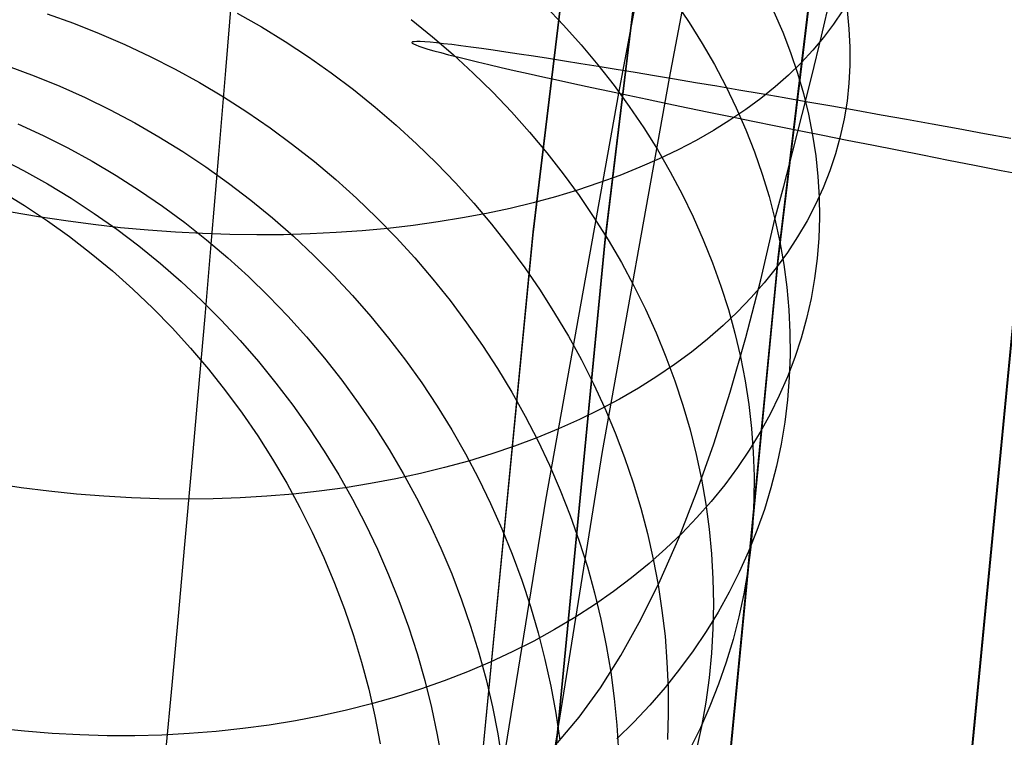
# Model space of a CAD drawing. Header units: millimetres. Extents: x 119 to 175.9, y -203.1 to -153.8.
# Tile 60 of 256: x 126.1 to 127.3, y -182.1 to -181.3. Entities that reach past the tile are written whole.
import ezdxf

# ---------------------------------------------------------------- set-up
doc = ezdxf.new("R2010")
doc.units = ezdxf.units.MM
doc.header["$MEASUREMENT"] = 0
doc.layers.add('Layer 01', color=5, linetype='Continuous', true_color=0x0000ff)

msp = doc.modelspace()

# ---------------------------------------------------------------- linework, layer by layer
at = {"layer": 'Layer 01'}
for p, q in [((126.8908, -181.3358, 30.4315), (127.7092, -176.9959, 30.5253)), ((126.8286, -181.3541, 31.8211), (127.6471, -177.0142, 31.9149)), ((126.8478, -180.4941, 34.8976), (126.7237, -181.5236, 34.8989)), ((126.8478, -180.498, 31.7015), (126.7237, -181.5274, 31.7028)), ((126.9356, -180.5056, 35.1612), (126.8118, -181.5326, 35.1625)), ((126.9357, -180.5103, 31.438), (126.8118, -181.5372, 31.4393)), ((127.1464, -180.5337, 35.2669), (127.0232, -181.5548, 35.2682)), ((127.1464, -180.5388, 31.3328), (127.0232, -181.5599, 31.3341)), ((126.3486, -181.3263, 33.2897), (126.3572, -181.2216, 33.2302)), ((127.0763, -181.2843, 34.6942), (127.0883, -181.2332, 34.6343)), ((126.7389, -181.2472, 35.4926), (126.7612, -181.2707, 35.482)), ((126.8977, -181.2424, 35.1914), (126.9147, -181.2676, 35.1758)), ((127.1022, -181.2532, 34.0271), (127.0912, -181.2697, 33.9997)), ((127.1077, -181.2531, 34.5378), (127.11, -181.2755, 34.5124)), ((126.1302, -181.2569, 36.2209), (126.1623, -181.2684, 36.2238)), ((126.3623, -181.2562, 36.0038), (126.3919, -181.2731, 36.0025)), ((126.575, -181.2638, 35.7583), (126.6011, -181.285, 35.7522)), ((127.0183, -181.2545, 34.8997), (127.029, -181.2793, 34.8789)), ((126.1623, -181.2684, 36.2238), (126.1939, -181.2809, 36.2263)), ((126.3919, -181.2731, 36.0025), (126.421, -181.291, 36.0008)), ((126.7612, -181.2707, 35.482), (126.7827, -181.2948, 35.4709)), ((126.9147, -181.2676, 35.1758), (126.9306, -181.2932, 35.1598)), ((127.0912, -181.2697, 33.9997), (127.079, -181.2858, 33.9724)), ((127.11, -181.2755, 34.5124), (127.1112, -181.2978, 34.4867)), ((126.1939, -181.2809, 36.2263), (126.2252, -181.2944, 36.2283)), ((126.6011, -181.285, 35.7522), (126.6264, -181.3069, 35.7457)), ((127.029, -181.2793, 34.8789), (127.0386, -181.3043, 34.8578)), ((127.0645, -181.3334, 34.7558), (127.0763, -181.2843, 34.6942)), ((127.079, -181.2858, 33.9724), (127.0658, -181.3016, 33.9455)), ((126.2252, -181.2944, 36.2283), (126.2561, -181.309, 36.2299)), ((126.421, -181.291, 36.0008), (126.4495, -181.3097, 35.9986)), ((126.5767, -181.2914, 31.1187), (126.5759, -181.292, 31.1528)), ((126.5759, -181.292, 31.1528), (126.5763, -181.2928, 31.1869)), ((126.5763, -181.2928, 31.1869), (126.5778, -181.2938, 31.221)), ((126.5787, -181.2911, 31.0846), (126.5767, -181.2914, 31.1187)), ((126.5778, -181.2938, 31.221), (126.5805, -181.2951, 31.255)), ((126.5818, -181.2909, 31.0506), (126.5787, -181.2911, 31.0846)), ((126.5805, -181.2951, 31.255), (126.5844, -181.2965, 31.2889)), ((126.5861, -181.291, 31.0167), (126.5818, -181.2909, 31.0506)), ((126.5844, -181.2965, 31.2889), (126.5894, -181.2982, 31.3227)), ((126.5915, -181.2913, 30.983), (126.5861, -181.291, 31.0167)), ((126.5894, -181.2982, 31.3227), (126.5955, -181.3001, 31.3562)), ((126.5981, -181.2918, 30.9495), (126.5915, -181.2913, 30.983)), ((126.5955, -181.3001, 31.3562), (126.6028, -181.3022, 31.3895)), ((126.6058, -181.2925, 30.9162), (126.5981, -181.2918, 30.9495)), ((126.6147, -181.2935, 30.8833), (126.6058, -181.2925, 30.9162)), ((126.6246, -181.2947, 30.8506), (126.6147, -181.2935, 30.8833)), ((126.6357, -181.2961, 30.8184), (126.6246, -181.2947, 30.8506)), ((126.6479, -181.2977, 30.7865), (126.6357, -181.2961, 30.8184)), ((126.6611, -181.2995, 30.7551), (126.6479, -181.2977, 30.7865)), ((126.6754, -181.3015, 30.7241), (126.6611, -181.2995, 30.7551)), ((126.7827, -181.2948, 35.4709), (126.8033, -181.3195, 35.4593)), ((126.9306, -181.2932, 35.1598), (126.9456, -181.3191, 35.1434)), ((127.1112, -181.2978, 34.4867), (127.1112, -181.32, 34.4609)), ((126.2561, -181.309, 36.2299), (126.2864, -181.3245, 36.2311)), ((126.4495, -181.3097, 35.9986), (126.4773, -181.3293, 35.9959)), ((126.6028, -181.3022, 31.3895), (126.6113, -181.3045, 31.4225)), ((126.6113, -181.3045, 31.4225), (126.6208, -181.307, 31.4552)), ((126.6208, -181.307, 31.4552), (126.6315, -181.3097, 31.4875)), ((126.6264, -181.3069, 35.7457), (126.6509, -181.3296, 35.7386)), ((126.6315, -181.3097, 31.4875), (126.6432, -181.3126, 31.5194)), ((126.6432, -181.3126, 31.5194), (126.6561, -181.3157, 31.5509)), ((126.6908, -181.3037, 30.6937), (126.6754, -181.3015, 30.7241)), ((126.7071, -181.3062, 30.6639), (126.6908, -181.3037, 30.6937)), ((126.7245, -181.3088, 30.6346), (126.7071, -181.3062, 30.6639)), ((126.7429, -181.3117, 30.6059), (126.7245, -181.3088, 30.6346)), ((126.7622, -181.3147, 30.578), (126.7429, -181.3117, 30.6059)), ((127.0386, -181.3043, 34.8578), (127.047, -181.3294, 34.8363)), ((127.0658, -181.3016, 33.9455), (127.0514, -181.3169, 33.9188)), ((126.0825, -181.3209, 36.4462), (126.1143, -181.3327, 36.4502)), ((126.2864, -181.3245, 36.2311), (126.3163, -181.3411, 36.2319)), ((126.6561, -181.3157, 31.5509), (126.67, -181.319, 31.5819)), ((126.67, -181.319, 31.5819), (126.6849, -181.3225, 31.6124)), ((126.6849, -181.3225, 31.6124), (126.7009, -181.3262, 31.6424)), ((126.7825, -181.318, 30.5507), (126.7622, -181.3147, 30.578)), ((126.8037, -181.3214, 30.5241), (126.7825, -181.318, 30.5507)), ((126.8033, -181.3195, 35.4593), (126.8229, -181.3447, 35.4472)), ((126.8257, -181.325, 30.4983), (126.8037, -181.3214, 30.5241)), ((126.8487, -181.3288, 30.4733), (126.8257, -181.325, 30.4983)), ((126.9456, -181.3191, 35.1434), (126.9594, -181.3454, 35.1265)), ((127.0514, -181.3169, 33.9188), (127.0361, -181.3319, 33.8925)), ((127.1112, -181.32, 34.4609), (127.11, -181.342, 34.4351)), ((126.1143, -181.3327, 36.4502), (126.1457, -181.3456, 36.4539)), ((126.34, -181.4289, 33.3527), (126.3486, -181.3263, 33.2897)), ((126.4773, -181.3293, 35.9959), (126.5045, -181.3497, 35.9926)), ((126.6509, -181.3296, 35.7386), (126.6746, -181.3529, 35.731)), ((126.7009, -181.3262, 31.6424), (126.7179, -181.33, 31.6717)), ((126.7179, -181.33, 31.6717), (126.7359, -181.334, 31.7004)), ((126.7359, -181.334, 31.7004), (126.7549, -181.3382, 31.7285)), ((126.8089, -181.7924, 30.4149), (126.8908, -181.3358, 30.4315)), ((126.8725, -181.3327, 30.4491), (126.8487, -181.3288, 30.4733)), ((126.897, -181.3369, 30.4258), (126.8725, -181.3327, 30.4491)), ((126.9224, -181.3412, 30.4033), (126.897, -181.3369, 30.4258)), ((127.0361, -181.3319, 33.8925), (127.0197, -181.3464, 33.8666)), ((127.047, -181.3294, 34.8363), (127.0544, -181.3546, 34.8146)), ((127.0529, -181.3803, 34.819), (127.0645, -181.3334, 34.7558)), ((126.1457, -181.3456, 36.4539), (126.1767, -181.3595, 36.4573)), ((126.3163, -181.3411, 36.2319), (126.3456, -181.3586, 36.2322)), ((126.7549, -181.3382, 31.7285), (126.7748, -181.3425, 31.7559)), ((126.7748, -181.3425, 31.7559), (126.7957, -181.3471, 31.7826)), ((126.7957, -181.3471, 31.7826), (126.8174, -181.3517, 31.8085)), ((126.8229, -181.3447, 35.4472), (126.8415, -181.3704, 35.4346)), ((126.9485, -181.3456, 30.3818), (126.9224, -181.3412, 30.4033)), ((126.9753, -181.3502, 30.3612), (126.9485, -181.3456, 30.3818)), ((126.9594, -181.3454, 35.1265), (126.9722, -181.3719, 35.1093)), ((127.0197, -181.3464, 33.8666), (127.0023, -181.3604, 33.8411)), ((127.11, -181.342, 34.4351), (127.1076, -181.3639, 34.4091)), ((126.1767, -181.3595, 36.4573), (126.2072, -181.3744, 36.4603)), ((126.3456, -181.3586, 36.2322), (126.3743, -181.377, 36.2321)), ((126.5045, -181.3497, 35.9926), (126.5309, -181.371, 35.989)), ((126.6746, -181.3529, 35.731), (126.6975, -181.377, 35.7229)), ((126.7394, -181.8516, 31.803), (126.8286, -181.3541, 31.8211)), ((126.8174, -181.3517, 31.8085), (126.8401, -181.3565, 31.8336)), ((126.8401, -181.3565, 31.8336), (126.8635, -181.3615, 31.8579)), ((127.0028, -181.355, 30.3415), (126.9753, -181.3502, 30.3612)), ((127.0023, -181.3604, 33.8411), (126.984, -181.374, 33.816)), ((127.031, -181.3599, 30.3228), (127.0028, -181.355, 30.3415)), ((127.0598, -181.3649, 30.3052), (127.031, -181.3599, 30.3228)), ((127.0544, -181.3546, 34.8146), (127.0606, -181.3799, 34.7925)), ((126.5309, -181.371, 35.989), (126.5566, -181.393, 35.9848)), ((126.8415, -181.3704, 35.4346), (126.8592, -181.3965, 35.4215)), ((126.8635, -181.3615, 31.8579), (126.8878, -181.3666, 31.8813)), ((126.8878, -181.3666, 31.8813), (126.9129, -181.3718, 31.9039)), ((126.9129, -181.3718, 31.9039), (126.9387, -181.3771, 31.9256)), ((126.9722, -181.3719, 35.1093), (126.9839, -181.3988, 35.0917)), ((127.0891, -181.3701, 30.2885), (127.0598, -181.3649, 30.3052)), ((127.119, -181.3754, 30.2729), (127.0891, -181.3701, 30.2885)), ((127.1076, -181.3639, 34.4091), (127.1041, -181.3856, 34.3832)), ((126.2072, -181.3744, 36.4603), (126.2373, -181.3904, 36.463)), ((126.3743, -181.377, 36.2321), (126.4025, -181.3964, 36.2316)), ((126.6975, -181.377, 35.7229), (126.7195, -181.4016, 35.7143)), ((126.9387, -181.3771, 31.9256), (126.9653, -181.3826, 31.9464)), ((126.984, -181.374, 33.816), (126.9646, -181.3871, 33.7914)), ((126.9653, -181.3826, 31.9464), (126.9925, -181.3881, 31.9662)), ((127.0415, -181.4251, 34.8839), (127.0529, -181.3803, 34.819)), ((127.0606, -181.3799, 34.7925), (127.0656, -181.4052, 34.7702)), ((127.1494, -181.3808, 30.2584), (127.119, -181.3754, 30.2729)), ((127.1803, -181.3864, 30.2449), (127.1494, -181.3808, 30.2584)), ((126.0945, -181.3916, 36.6847), (126.1252, -181.4058, 36.6894)), ((126.2373, -181.3904, 36.463), (126.2668, -181.4074, 36.4653)), ((126.4025, -181.3964, 36.2316), (126.4299, -181.4166, 36.2306)), ((126.5566, -181.393, 35.9848), (126.5816, -181.4159, 35.9802)), ((126.8592, -181.3965, 35.4215), (126.8759, -181.4231, 35.4081)), ((126.9646, -181.3871, 33.7914), (126.9444, -181.3997, 33.7673)), ((126.9925, -181.3881, 31.9662), (127.0205, -181.3938, 31.985)), ((127.0205, -181.3938, 31.985), (127.049, -181.3996, 32.0028)), ((127.1041, -181.3856, 34.3832), (127.0994, -181.407, 34.3572)), ((127.2117, -181.392, 30.2325), (127.1803, -181.3864, 30.2449)), ((127.2434, -181.3978, 30.2213), (127.2117, -181.392, 30.2325)), ((126.1252, -181.4058, 36.6894), (126.1554, -181.421, 36.6939)), ((126.2668, -181.4074, 36.4653), (126.2958, -181.4253, 36.4673)), ((126.7195, -181.4016, 35.7143), (126.7406, -181.4269, 35.7053)), ((126.9444, -181.3997, 33.7673), (126.9232, -181.4118, 33.7438)), ((126.9839, -181.3988, 35.0917), (126.9945, -181.4258, 35.0737)), ((127.049, -181.3996, 32.0028), (127.0782, -181.4054, 32.0196)), ((127.0656, -181.4052, 34.7702), (127.0694, -181.4305, 34.7477)), ((127.0782, -181.4054, 32.0196), (127.1079, -181.4114, 32.0353)), ((127.0994, -181.407, 34.3572), (127.0935, -181.4283, 34.3313)), ((127.2755, -181.4036, 30.2111), (127.2434, -181.3978, 30.2213)), ((127.3079, -181.4095, 30.2021), (127.2755, -181.4036, 30.2111)), ((126.1554, -181.421, 36.6939), (126.1852, -181.4373, 36.698)), ((126.4299, -181.4166, 36.2306), (126.4567, -181.4377, 36.2293)), ((126.5816, -181.4159, 35.9802), (126.6058, -181.4395, 35.9751)), ((126.9232, -181.4118, 33.7438), (126.9011, -181.4233, 33.7208)), ((127.1079, -181.4114, 32.0353), (127.1381, -181.4174, 32.05)), ((127.1381, -181.4174, 32.05), (127.1688, -181.4235, 32.0637)), ((126.0713, -181.4332, 36.9224), (126.1012, -181.4486, 36.9283)), ((126.2958, -181.4253, 36.4673), (126.3242, -181.4442, 36.4688)), ((126.3316, -181.5292, 33.4192), (126.34, -181.4289, 33.3527)), ((126.7406, -181.4269, 35.7053), (126.7608, -181.4527, 35.6957)), ((126.8759, -181.4231, 35.4081), (126.8915, -181.4501, 35.3942)), ((126.9011, -181.4233, 33.7208), (126.8781, -181.4343, 33.6983)), ((126.9945, -181.4258, 35.0737), (127.0039, -181.4531, 35.0555)), ((127.0304, -181.4677, 34.9502), (127.0415, -181.4251, 34.8839)), ((127.0694, -181.4305, 34.7477), (127.0721, -181.4558, 34.725)), ((127.0935, -181.4283, 34.3313), (127.0865, -181.4492, 34.3054)), ((127.1688, -181.4235, 32.0637), (127.2, -181.4296, 32.0762)), ((127.2, -181.4296, 32.0762), (127.2315, -181.4358, 32.0876)), ((126.1852, -181.4373, 36.698), (126.2143, -181.4546, 36.7019)), ((126.3242, -181.4442, 36.4688), (126.3519, -181.4641, 36.4701)), ((126.4567, -181.4377, 36.2293), (126.4828, -181.4597, 36.2275)), ((126.6058, -181.4395, 35.9751), (126.6291, -181.4638, 35.9695)), ((126.8544, -181.4447, 33.6765), (126.8298, -181.4546, 33.6553)), ((126.8781, -181.4343, 33.6983), (126.8544, -181.4447, 33.6765)), ((127.2315, -181.4358, 32.0876), (127.2635, -181.4421, 32.0979)), ((127.2635, -181.4421, 32.0979), (127.2958, -181.4484, 32.107)), ((126.1012, -181.4486, 36.9283), (126.1306, -181.4651, 36.9339)), ((126.2143, -181.4546, 36.7019), (126.243, -181.4729, 36.7055)), ((126.7608, -181.4527, 35.6957), (126.7801, -181.4791, 35.6858)), ((126.8298, -181.4546, 33.6553), (126.8044, -181.4638, 33.6348)), ((126.8915, -181.4501, 35.3942), (126.9061, -181.4775, 35.3798)), ((127.0039, -181.4531, 35.0555), (127.0123, -181.4805, 35.0369)), ((127.0721, -181.4558, 34.725), (127.0737, -181.481, 34.7021)), ((127.0865, -181.4492, 34.3054), (127.0784, -181.4698, 34.2797)), ((127.2958, -181.4484, 32.107), (127.3284, -181.4547, 32.115)), ((126.1306, -181.4651, 36.9339), (126.1594, -181.4826, 36.9394)), ((126.3519, -181.4641, 36.4701), (126.379, -181.4849, 36.4709)), ((126.4828, -181.4597, 36.2275), (126.5081, -181.4825, 36.2252)), ((126.6291, -181.4638, 35.9695), (126.6516, -181.4887, 35.9635)), ((126.8044, -181.4638, 33.6348), (126.7783, -181.4725, 33.615)), ((127.0195, -181.508, 35.018), (127.0304, -181.4677, 34.9502)), ((126.0741, -181.4739, 37.1686), (126.1026, -181.4915, 37.1756)), ((126.243, -181.4729, 36.7055), (126.271, -181.4921, 36.7088)), ((126.7515, -181.4806, 33.5959), (126.724, -181.488, 33.5775)), ((126.7783, -181.4725, 33.615), (126.7515, -181.4806, 33.5959)), ((126.7801, -181.4791, 35.6858), (126.7983, -181.506, 35.6753)), ((126.9061, -181.4775, 35.3798), (126.9196, -181.5052, 35.3651)), ((127.0123, -181.4805, 35.0369), (127.0195, -181.508, 35.018)), ((127.0784, -181.4698, 34.2797), (127.0691, -181.4902, 34.254)), ((127.0737, -181.481, 34.7021), (127.074, -181.5062, 34.6791)), ((126.1026, -181.4915, 37.1756), (126.1304, -181.51, 37.1824)), ((126.1594, -181.4826, 36.9394), (126.1876, -181.501, 36.9446)), ((126.271, -181.4921, 36.7088), (126.2983, -181.5123, 36.7118)), ((126.379, -181.4849, 36.4709), (126.4054, -181.5065, 36.4714)), ((126.5081, -181.4825, 36.2252), (126.5327, -181.5061, 36.2226)), ((126.6516, -181.4887, 35.9635), (126.6732, -181.5144, 35.957)), ((126.724, -181.488, 33.5775), (126.6958, -181.4949, 33.5598)), ((127.0691, -181.4902, 34.254), (127.0588, -181.5102, 34.2285)), ((126.1194, -181.5053, 33.3913), (126.086, -181.4996, 33.3909)), ((126.1529, -181.5103, 33.3926), (126.1194, -181.5053, 33.3913)), ((126.1876, -181.501, 36.9446), (126.2153, -181.5205, 36.9496)), ((126.667, -181.501, 33.543), (126.6377, -181.5066, 33.5269)), ((126.6958, -181.4949, 33.5598), (126.667, -181.501, 33.543)), ((126.9196, -181.5052, 35.3651), (126.932, -181.5332, 35.3501)), ((126.1304, -181.51, 37.1824), (126.1576, -181.5295, 37.1891)), ((126.1865, -181.5148, 33.395), (126.1529, -181.5103, 33.3926)), ((126.22, -181.5185, 33.3983), (126.1865, -181.5148, 33.395)), ((126.2983, -181.5123, 36.7118), (126.325, -181.5335, 36.7145)), ((126.4054, -181.5065, 36.4714), (126.4311, -181.529, 36.4716)), ((126.5327, -181.5061, 36.2226), (126.5565, -181.5304, 36.2195)), ((126.5774, -181.5158, 33.4973), (126.5465, -181.5194, 33.4838)), ((126.6078, -181.5115, 33.5117), (126.5774, -181.5158, 33.4973)), ((126.6377, -181.5066, 33.5269), (126.6078, -181.5115, 33.5117)), ((126.6732, -181.5144, 35.957), (126.6939, -181.5406, 35.9501)), ((126.7983, -181.506, 35.6753), (126.8156, -181.5334, 35.6645)), ((127.0022, -181.5821, 35.1236), (127.0195, -181.508, 35.018)), ((127.0195, -181.508, 35.018), (127.0255, -181.5357, 34.9989)), ((127.0588, -181.5102, 34.2285), (127.0473, -181.5298, 34.2032)), ((127.074, -181.5062, 34.6791), (127.0732, -181.5312, 34.6559)), ((126.1576, -181.5295, 37.1891), (126.1841, -181.55, 37.1957)), ((126.2153, -181.5205, 36.9496), (126.2422, -181.5409, 36.9544)), ((126.2535, -181.5216, 33.4026), (126.22, -181.5185, 33.3983)), ((126.2869, -181.524, 33.4079), (126.2535, -181.5216, 33.4026)), ((126.3202, -181.5258, 33.4141), (126.2869, -181.524, 33.4079)), ((126.3534, -181.5269, 33.4212), (126.3202, -181.5258, 33.4141)), ((126.3232, -181.6272, 33.4891), (126.3316, -181.5292, 33.4192)), ((126.3863, -181.5273, 33.4294), (126.3534, -181.5269, 33.4212)), ((126.419, -181.5271, 33.4384), (126.3863, -181.5273, 33.4294)), ((126.4514, -181.5261, 33.4484), (126.419, -181.5271, 33.4384)), ((126.4311, -181.529, 36.4716), (126.456, -181.5524, 36.4713)), ((126.4835, -181.5245, 33.4593), (126.4514, -181.5261, 33.4484)), ((126.5152, -181.5223, 33.4711), (126.4835, -181.5245, 33.4593)), ((126.5465, -181.5194, 33.4838), (126.5152, -181.5223, 33.4711)), ((126.7237, -181.5236, 34.8989), (126.6243, -182.5494, 34.9003)), ((126.7237, -181.5274, 31.7028), (126.6243, -182.5533, 31.7041)), ((127.0473, -181.5298, 34.2032), (127.0347, -181.549, 34.1782)), ((126.2422, -181.5409, 36.9544), (126.2685, -181.5623, 36.9589)), ((126.325, -181.5335, 36.7145), (126.351, -181.5555, 36.7169)), ((126.5565, -181.5304, 36.2195), (126.5794, -181.5555, 36.2161)), ((126.6939, -181.5406, 35.9501), (126.7137, -181.5675, 35.9428)), ((126.8118, -181.5326, 35.1625), (126.7127, -182.5564, 35.1638)), ((126.8118, -181.5372, 31.4393), (126.7127, -182.5611, 31.4406)), ((126.8156, -181.5334, 35.6645), (126.8319, -181.5612, 35.6532)), ((126.932, -181.5332, 35.3501), (126.9433, -181.5614, 35.3346)), ((127.0255, -181.5357, 34.9989), (127.0303, -181.5634, 34.9796)), ((127.0732, -181.5312, 34.6559), (127.0712, -181.5561, 34.6327)), ((126.1841, -181.55, 37.1957), (126.21, -181.5714, 37.2021)), ((126.456, -181.5524, 36.4713), (126.4801, -181.5765, 36.4707)), ((127.0347, -181.549, 34.1782), (127.0211, -181.5678, 34.1533)), ((126.2685, -181.5623, 36.9589), (126.294, -181.5845, 36.9632)), ((126.351, -181.5555, 36.7169), (126.3762, -181.5784, 36.719)), ((126.5794, -181.5555, 36.2161), (126.6014, -181.5813, 36.2122)), ((126.8319, -181.5612, 35.6532), (126.8471, -181.5895, 35.6415)), ((127.0232, -181.5548, 35.2682), (126.9246, -182.5739, 35.2695)), ((127.0232, -181.5599, 31.3341), (126.9246, -182.579, 31.3354)), ((126.9433, -181.5614, 35.3346), (126.9535, -181.5899, 35.3189)), ((127.0303, -181.5634, 34.9796), (127.034, -181.5911, 34.96)), ((127.0712, -181.5561, 34.6327), (127.068, -181.5808, 34.6094)), ((126.21, -181.5714, 37.2021), (126.235, -181.5938, 37.2083)), ((126.4801, -181.5765, 36.4707), (126.5034, -181.6015, 36.4698)), ((126.7137, -181.5675, 35.9428), (126.7325, -181.5949, 35.935)), ((127.0211, -181.5678, 34.1533), (127.0064, -181.5861, 34.1288)), ((126.294, -181.5845, 36.9632), (126.3188, -181.6077, 36.9673)), ((126.3762, -181.5784, 36.719), (126.4007, -181.6022, 36.7207)), ((126.6014, -181.5813, 36.2122), (126.6226, -181.6077, 36.2079)), ((126.8471, -181.5895, 35.6415), (126.8613, -181.6181, 35.6295)), ((126.9535, -181.5899, 35.3189), (126.9626, -181.6186, 35.3028)), ((126.984, -181.6527, 35.2315), (127.0022, -181.5821, 35.1236)), ((127.0064, -181.5861, 34.1288), (126.9906, -181.604, 34.1045)), ((127.068, -181.5808, 34.6094), (127.0637, -181.6053, 34.5861)), ((127.3153, -181.582, 35.2685), (127.2172, -182.5945, 35.2698)), ((127.3152, -181.59, 31.3341), (127.2172, -182.6025, 31.3354)), ((126.235, -181.5938, 37.2083), (126.2593, -181.617, 37.2143)), ((126.5034, -181.6015, 36.4698), (126.5259, -181.6272, 36.4684)), ((126.7325, -181.5949, 35.935), (126.7503, -181.6229, 35.9268)), ((127.034, -181.5911, 34.96), (127.0366, -181.6189, 34.9403)), ((126.3188, -181.6077, 36.9673), (126.3428, -181.6317, 36.9711)), ((126.4007, -181.6022, 36.7207), (126.4243, -181.6267, 36.7222)), ((126.6226, -181.6077, 36.2079), (126.6428, -181.6348, 36.2032)), ((126.9906, -181.604, 34.1045), (126.9738, -181.6214, 34.0806)), ((127.0637, -181.6053, 34.5861), (127.0582, -181.6296, 34.5628)), ((126.2593, -181.617, 37.2143), (126.2829, -181.641, 37.2201)), ((126.7503, -181.6229, 35.9268), (126.7672, -181.6513, 35.9183)), ((126.8613, -181.6181, 35.6295), (126.8744, -181.6471, 35.617)), ((126.9738, -181.6214, 34.0806), (126.9561, -181.6383, 34.057)), ((126.9626, -181.6186, 35.3028), (126.9706, -181.6475, 35.2864)), ((127.0366, -181.6189, 34.9403), (127.0379, -181.6466, 34.9204)), ((126.3149, -181.7228, 33.5624), (126.3232, -181.6272, 33.4891)), ((126.3428, -181.6317, 36.9711), (126.366, -181.6565, 36.9746)), ((126.4243, -181.6267, 36.7222), (126.4472, -181.6521, 36.7234)), ((126.5259, -181.6272, 36.4684), (126.5475, -181.6536, 36.4668)), ((126.6428, -181.6348, 36.2032), (126.6622, -181.6625, 36.1982)), ((127.0582, -181.6296, 34.5628), (127.0516, -181.6536, 34.5395)), ((126.2829, -181.641, 37.2201), (126.3055, -181.6659, 37.2257)), ((126.8744, -181.6471, 35.617), (126.8864, -181.6763, 35.6042)), ((126.9561, -181.6383, 34.057), (126.9373, -181.6547, 34.0339)), ((126.9706, -181.6475, 35.2864), (126.9774, -181.6765, 35.2697)), ((127.0379, -181.6466, 34.9204), (127.0381, -181.6742, 34.9003)), ((126.366, -181.6565, 36.9746), (126.3883, -181.6821, 36.9779)), ((126.4472, -181.6521, 36.7234), (126.4692, -181.6782, 36.7242)), ((126.5475, -181.6536, 36.4668), (126.5682, -181.6806, 36.4647)), ((126.7672, -181.6513, 35.9183), (126.783, -181.6802, 35.9093)), ((126.9373, -181.6547, 34.0339), (126.9176, -181.6706, 34.0111)), ((126.9648, -181.7197, 35.3415), (126.984, -181.6527, 35.2315)), ((127.0516, -181.6536, 34.5395), (127.0438, -181.6773, 34.5163)), ((126.3055, -181.6659, 37.2257), (126.3274, -181.6916, 37.2311)), ((126.6622, -181.6625, 36.1982), (126.6805, -181.6908, 36.1927)), ((126.9176, -181.6706, 34.0111), (126.8969, -181.6858, 33.9889)), ((127.0381, -181.6742, 34.9003), (127.0371, -181.7017, 34.8801)), ((126.3883, -181.6821, 36.9779), (126.4098, -181.7085, 36.981)), ((126.4692, -181.6782, 36.7242), (126.4903, -181.7051, 36.7247)), ((126.5682, -181.6806, 36.4647), (126.5879, -181.7084, 36.4623)), ((126.783, -181.6802, 35.9093), (126.7978, -181.7095, 35.9)), ((126.8969, -181.6858, 33.9889), (126.8754, -181.7005, 33.967)), ((126.8864, -181.6763, 35.6042), (126.8973, -181.7059, 35.5911)), ((126.9774, -181.6765, 35.2697), (126.9831, -181.7056, 35.2528)), ((127.0438, -181.6773, 34.5163), (127.0349, -181.7007, 34.4931)), ((126.3274, -181.6916, 37.2311), (126.3483, -181.7181, 37.2363)), ((126.6805, -181.6908, 36.1927), (126.6979, -181.7196, 36.1869)), ((126.4098, -181.7085, 36.981), (126.4304, -181.7356, 36.9837)), ((126.4903, -181.7051, 36.7247), (126.5104, -181.7326, 36.725)), ((126.5879, -181.7084, 36.4623), (126.6068, -181.7367, 36.4595)), ((126.7978, -181.7095, 35.9), (126.8115, -181.7392, 35.8902)), ((126.8754, -181.7005, 33.967), (126.8529, -181.7146, 33.9457)), ((126.8973, -181.7059, 35.5911), (126.9071, -181.7357, 35.5776)), ((126.9831, -181.7056, 35.2528), (126.9876, -181.7348, 35.2356)), ((127.0349, -181.7007, 34.4931), (127.0248, -181.7238, 34.4701)), ((127.0371, -181.7017, 34.8801), (127.035, -181.7291, 34.8599)), ((126.3483, -181.7181, 37.2363), (126.3684, -181.7453, 37.2413)), ((126.6979, -181.7196, 36.1869), (126.7142, -181.7489, 36.1806)), ((126.8529, -181.7146, 33.9457), (126.8296, -181.7281, 33.925)), ((126.9448, -181.7829, 35.4535), (126.9648, -181.7197, 35.3415)), ((126.3067, -181.8157, 33.6389), (126.3149, -181.7228, 33.5624)), ((126.5104, -181.7326, 36.725), (126.5297, -181.7608, 36.7249)), ((126.8296, -181.7281, 33.925), (126.8055, -181.7409, 33.9047)), ((127.0248, -181.7238, 34.4701), (127.0137, -181.7464, 34.4472)), ((127.035, -181.7291, 34.8599), (127.0316, -181.7564, 34.8396)), ((126.3684, -181.7453, 37.2413), (126.3875, -181.7732, 37.246)), ((126.4304, -181.7356, 36.9837), (126.45, -181.7634, 36.9862)), ((126.6068, -181.7367, 36.4595), (126.6246, -181.7657, 36.4564)), ((126.8055, -181.7409, 33.9047), (126.7806, -181.7531, 33.8851)), ((126.8115, -181.7392, 35.8902), (126.8241, -181.7693, 35.8802)), ((126.9071, -181.7357, 35.5776), (126.9158, -181.7657, 35.5638)), ((126.9876, -181.7348, 35.2356), (126.9909, -181.764, 35.2182)), ((127.0137, -181.7464, 34.4472), (127.0014, -181.7687, 34.4244)), ((126.7142, -181.7489, 36.1806), (126.7296, -181.7787, 36.1741)), ((126.7806, -181.7531, 33.8851), (126.7549, -181.7646, 33.866)), ((127.0316, -181.7564, 34.8396), (127.0271, -181.7834, 34.8192)), ((126.45, -181.7634, 36.9862), (126.4687, -181.7918, 36.9884)), ((126.5297, -181.7608, 36.7249), (126.548, -181.7896, 36.7244)), ((126.6246, -181.7657, 36.4564), (126.6415, -181.7952, 36.453)), ((126.7549, -181.7646, 33.866), (126.7284, -181.7755, 33.8476)), ((126.8241, -181.7693, 35.8802), (126.8357, -181.7997, 35.8697)), ((126.9158, -181.7657, 35.5638), (126.9233, -181.7959, 35.5497)), ((127.0014, -181.7687, 34.4244), (126.988, -181.7905, 34.4019)), ((126.9909, -181.764, 35.2182), (126.9931, -181.7932, 35.2006)), ((126.3875, -181.7732, 37.246), (126.4057, -181.8017, 37.2505)), ((126.7284, -181.7755, 33.8476), (126.7013, -181.7857, 33.8298)), ((126.7296, -181.7787, 36.1741), (126.7439, -181.8089, 36.1671)), ((126.4687, -181.7918, 36.9884), (126.4865, -181.8209, 36.9904)), ((126.548, -181.7896, 36.7244), (126.5653, -181.819, 36.7237)), ((126.7013, -181.7857, 33.8298), (126.6734, -181.7951, 33.8127)), ((126.7354, -182.2497, 30.3848), (126.8089, -181.7924, 30.4149)), ((126.9238, -181.8424, 35.5674), (126.9448, -181.7829, 35.4535)), ((126.988, -181.7905, 34.4019), (126.9736, -181.8119, 34.3796)), ((126.9931, -181.7932, 35.2006), (126.9941, -181.8223, 35.1828)), ((127.0271, -181.7834, 34.8192), (127.0214, -181.8102, 34.7988)), ((126.4057, -181.8017, 37.2505), (126.4229, -181.8309, 37.2548)), ((126.645, -181.8039, 33.7963), (126.6159, -181.8119, 33.7805)), ((126.6415, -181.7952, 36.453), (126.6573, -181.8252, 36.4492)), ((126.6734, -181.7951, 33.8127), (126.645, -181.8039, 33.7963)), ((126.8357, -181.7997, 35.8697), (126.8462, -181.8304, 35.859)), ((126.9233, -181.7959, 35.5497), (126.9297, -181.8262, 35.5354)), ((126.2986, -181.906, 33.7186), (126.3067, -181.8157, 33.6389)), ((126.6159, -181.8119, 33.7805), (126.5863, -181.8192, 33.7655)), ((126.7439, -181.8089, 36.1671), (126.7571, -181.8395, 36.1598)), ((126.9736, -181.8119, 34.3796), (126.9582, -181.8328, 34.3575)), ((127.0214, -181.8102, 34.7988), (127.0146, -181.8368, 34.7785)), ((126.4865, -181.8209, 36.9904), (126.5033, -181.8506, 36.992)), ((126.5561, -181.8257, 33.7513), (126.5254, -181.8315, 33.7378)), ((126.5863, -181.8192, 33.7655), (126.5561, -181.8257, 33.7513)), ((126.5653, -181.819, 36.7237), (126.5817, -181.849, 36.7227)), ((126.6573, -181.8252, 36.4492), (126.6721, -181.8556, 36.445)), ((126.8462, -181.8304, 35.859), (126.8555, -181.8613, 35.8479)), ((126.9297, -181.8262, 35.5354), (126.935, -181.8566, 35.5207)), ((126.9941, -181.8223, 35.1828), (126.9939, -181.8514, 35.1649)), ((126.0986, -181.8365, 33.6378), (126.065, -181.8315, 33.6363)), ((126.1323, -181.8408, 33.6403), (126.0986, -181.8365, 33.6378)), ((126.1659, -181.8443, 33.6436), (126.1323, -181.8408, 33.6403)), ((126.4229, -181.8309, 37.2548), (126.4391, -181.8607, 37.2588)), ((126.4627, -181.8408, 33.7132), (126.4308, -181.8443, 33.7021)), ((126.4943, -181.8365, 33.7251), (126.4627, -181.8408, 33.7132)), ((126.5254, -181.8315, 33.7378), (126.4943, -181.8365, 33.7251)), ((126.7571, -181.8395, 36.1598), (126.7693, -181.8705, 36.1522)), ((126.9019, -181.8981, 35.683), (126.9238, -181.8424, 35.5674)), ((126.9582, -181.8328, 34.3575), (126.9417, -181.8532, 34.3357)), ((127.0146, -181.8368, 34.7785), (127.0067, -181.863, 34.7581)), ((126.1996, -181.847, 33.6479), (126.1659, -181.8443, 33.6436)), ((126.2331, -181.849, 33.653), (126.1996, -181.847, 33.6479)), ((126.2666, -181.8501, 33.6591), (126.2331, -181.849, 33.653)), ((126.2999, -181.8505, 33.6659), (126.2666, -181.8501, 33.6591)), ((126.333, -181.8501, 33.6737), (126.2999, -181.8505, 33.6659)), ((126.3659, -181.849, 33.6823), (126.333, -181.8501, 33.6737)), ((126.3985, -181.847, 33.6918), (126.3659, -181.849, 33.6823)), ((126.4308, -181.8443, 33.7021), (126.3985, -181.847, 33.6918)), ((126.5033, -181.8506, 36.992), (126.519, -181.8809, 36.9934)), ((126.5817, -181.849, 36.7227), (126.597, -181.8795, 36.7213)), ((126.6593, -182.3499, 31.7702), (126.7394, -181.8516, 31.803)), ((126.9417, -181.8532, 34.3357), (126.9241, -181.873, 34.3142)), ((126.9939, -181.8514, 35.1649), (126.9926, -181.8803, 35.1469)), ((126.4391, -181.8607, 37.2588), (126.4542, -181.891, 37.2626)), ((126.6721, -181.8556, 36.445), (126.6859, -181.8866, 36.4405)), ((126.8555, -181.8613, 35.8479), (126.8637, -181.8924, 35.8365)), ((126.935, -181.8566, 35.5207), (126.9391, -181.887, 35.5059)), ((127.0067, -181.863, 34.7581), (126.9975, -181.8889, 34.7378)), ((126.7693, -181.8705, 36.1522), (126.7803, -181.9018, 36.1442)), ((126.9241, -181.873, 34.3142), (126.9056, -181.8923, 34.293)), ((126.519, -181.8809, 36.9934), (126.5338, -181.9117, 36.9945)), ((126.597, -181.8795, 36.7213), (126.6112, -181.9105, 36.7196)), ((126.6859, -181.8866, 36.4405), (126.6986, -181.9179, 36.4357)), ((126.9391, -181.887, 35.5059), (126.942, -181.9175, 35.4908)), ((126.9975, -181.8889, 34.7378), (126.9873, -181.9145, 34.7176)), ((126.9926, -181.8803, 35.1469), (126.99, -181.9091, 35.1287)), ((126.4542, -181.891, 37.2626), (126.4684, -181.9219, 37.2662)), ((126.7803, -181.9018, 36.1442), (126.7903, -181.9334, 36.1359)), ((126.8637, -181.8924, 35.8365), (126.8708, -181.9237, 35.8248)), ((126.8792, -181.9498, 35.8003), (126.9019, -181.8981, 35.683)), ((126.9056, -181.8923, 34.293), (126.8862, -181.911, 34.2722)), ((126.2906, -181.9934, 33.8014), (126.2986, -181.906, 33.7186)), ((126.5338, -181.9117, 36.9945), (126.5475, -181.9429, 36.9953)), ((126.6112, -181.9105, 36.7196), (126.6245, -181.9419, 36.7176)), ((126.8862, -181.911, 34.2722), (126.8657, -181.9292, 34.2518)), ((126.9873, -181.9145, 34.7176), (126.976, -181.9396, 34.6975)), ((126.99, -181.9091, 35.1287), (126.9864, -181.9378, 35.1105)), ((126.4684, -181.9219, 37.2662), (126.4815, -181.9533, 37.2694)), ((126.6986, -181.9179, 36.4357), (126.7102, -181.9496, 36.4306)), ((126.8708, -181.9237, 35.8248), (126.8767, -181.9551, 35.8129)), ((126.942, -181.9175, 35.4908), (126.9438, -181.948, 35.4755)), ((126.7903, -181.9334, 36.1359), (126.7991, -181.9652, 36.1273)), ((126.8657, -181.9292, 34.2518), (126.8444, -181.9466, 34.2317)), ((126.9864, -181.9378, 35.1105), (126.9815, -181.9662, 35.0921)), ((126.5475, -181.9429, 36.9953), (126.5601, -181.9746, 36.9958)), ((126.6245, -181.9419, 36.7176), (126.6366, -181.9737, 36.7154)), ((126.7102, -181.9496, 36.4306), (126.7208, -181.9816, 36.4252)), ((126.8444, -181.9466, 34.2317), (126.8222, -181.9635, 34.2121)), ((126.8557, -181.9977, 35.9191), (126.8792, -181.9498, 35.8003)), ((126.9438, -181.948, 35.4755), (126.9444, -181.9784, 35.46)), ((126.976, -181.9396, 34.6975), (126.9635, -181.9644, 34.6776)), ((126.4815, -181.9533, 37.2694), (126.4935, -181.9851, 37.2725)), ((126.8767, -181.9551, 35.8129), (126.8815, -181.9866, 35.8007)), ((126.5601, -181.9746, 36.9958), (126.5717, -182.0068, 36.9961)), ((126.6366, -181.9737, 36.7154), (126.6477, -182.0059, 36.7128)), ((126.8222, -181.9635, 34.2121), (126.799, -181.9797, 34.1929)), ((126.7991, -181.9652, 36.1273), (126.8069, -181.9973, 36.1185)), ((126.9635, -181.9644, 34.6776), (126.95, -181.9887, 34.6577)), ((126.9815, -181.9662, 35.0921), (126.9755, -181.9943, 35.0738)), ((126.4935, -181.9851, 37.2725), (126.5045, -182.0173, 37.2752)), ((126.7208, -181.9816, 36.4252), (126.7302, -182.0139, 36.4194)), ((126.799, -181.9797, 34.1929), (126.7751, -181.9951, 34.1742)), ((126.8815, -181.9866, 35.8007), (126.8852, -182.0182, 35.7882)), ((126.9444, -181.9784, 35.46), (126.9438, -182.0087, 35.4443)), ((126.2828, -182.078, 33.8871), (126.2906, -181.9934, 33.8014)), ((126.7751, -181.9951, 34.1742), (126.7503, -182.0099, 34.156)), ((126.8069, -181.9973, 36.1185), (126.8134, -182.0295, 36.1093)), ((126.8313, -182.0415, 36.0392), (126.8557, -181.9977, 35.9191)), ((126.95, -181.9887, 34.6577), (126.9354, -182.0125, 34.6381)), ((126.9755, -181.9943, 35.0738), (126.9684, -182.0222, 35.0554)), ((126.5717, -182.0068, 36.9961), (126.5822, -182.0393, 36.996)), ((126.6477, -182.0059, 36.7128), (126.6576, -182.0384, 36.7099)), ((126.7503, -182.0099, 34.156), (126.7248, -182.024, 34.1384)), ((126.9438, -182.0087, 35.4443), (126.942, -182.039, 35.4285)), ((126.5045, -182.0173, 37.2752), (126.5144, -182.0499, 37.2777)), ((126.7302, -182.0139, 36.4194), (126.7385, -182.0465, 36.4133)), ((126.8852, -182.0182, 35.7882), (126.8876, -182.0498, 35.7755)), ((126.9354, -182.0125, 34.6381), (126.9197, -182.0358, 34.6187)), ((126.9684, -182.0222, 35.0554), (126.9601, -182.0497, 35.037)), ((126.7248, -182.024, 34.1384), (126.6985, -182.0373, 34.1212)), ((126.8134, -182.0295, 36.1093), (126.8189, -182.0619, 36.0998)), ((126.5822, -182.0393, 36.996), (126.5915, -182.0721, 36.9957)), ((126.6576, -182.0384, 36.7099), (126.6665, -182.0712, 36.7067)), ((126.6985, -182.0373, 34.1212), (126.6715, -182.0499, 34.1046)), ((126.7385, -182.0465, 36.4133), (126.7457, -182.0792, 36.407)), ((126.8062, -182.0812, 36.1606), (126.8313, -182.0415, 36.0392)), ((126.9197, -182.0358, 34.6187), (126.903, -182.0585, 34.5995)), ((126.942, -182.039, 35.4285), (126.9391, -182.069, 35.4125)), ((126.5144, -182.0499, 37.2777), (126.5231, -182.0828, 37.2799)), ((126.6715, -182.0499, 34.1046), (126.6438, -182.0617, 34.0886)), ((126.903, -182.0585, 34.5995), (126.8853, -182.0807, 34.5805)), ((126.8876, -182.0498, 35.7755), (126.889, -182.0814, 35.7625)), ((126.9601, -182.0497, 35.037), (126.9506, -182.0769, 35.0186)), ((126.6438, -182.0617, 34.0886), (126.6154, -182.0727, 34.0732)), ((126.6665, -182.0712, 36.7067), (126.6742, -182.1043, 36.7032)), ((126.8189, -182.0619, 36.0998), (126.8232, -182.0943, 36.0901)), ((126.9391, -182.069, 35.4125), (126.935, -182.0988, 35.3964)), ((126.2751, -182.1596, 33.9757), (126.2828, -182.078, 33.8871)), ((126.5231, -182.0828, 37.2799), (126.5308, -182.116, 37.2819)), ((126.5864, -182.0829, 34.0584), (126.5569, -182.0923, 34.0443)), ((126.6154, -182.0727, 34.0732), (126.5864, -182.0829, 34.0584)), ((126.5915, -182.0721, 36.9957), (126.5998, -182.1052, 36.9951)), ((126.7457, -182.0792, 36.407), (126.7517, -182.1122, 36.4004)), ((126.7804, -182.1169, 36.2831), (126.8062, -182.0812, 36.1606)), ((126.8853, -182.0807, 34.5805), (126.8666, -182.1023, 34.5618)), ((126.889, -182.0814, 35.7625), (126.8891, -182.1129, 35.7494)), ((126.9506, -182.0769, 35.0186), (126.9401, -182.1037, 35.0003)), ((126.5569, -182.0923, 34.0443), (126.5267, -182.1009, 34.0307)), ((126.8232, -182.0943, 36.0901), (126.8263, -182.1268, 36.0801)), ((126.5267, -182.1009, 34.0307), (126.4961, -182.1086, 34.0179)), ((126.5998, -182.1052, 36.9951), (126.6069, -182.1386, 36.9942)), ((126.6742, -182.1043, 36.7032), (126.6808, -182.1376, 36.6994)), ((126.8666, -182.1023, 34.5618), (126.847, -182.1233, 34.5434)), ((126.9401, -182.1037, 35.0003), (126.9284, -182.1301, 34.982)), ((126.935, -182.0988, 35.3964), (126.9298, -182.1285, 35.3803)), ((126.465, -182.1155, 34.0057), (126.4335, -182.1216, 33.9943)), ((126.4961, -182.1086, 34.0179), (126.465, -182.1155, 34.0057)), ((126.5308, -182.116, 37.2819), (126.5373, -182.1495, 37.2835)), ((126.7517, -182.1122, 36.4004), (126.7566, -182.1453, 36.3934)), ((126.7538, -182.1484, 36.4066), (126.7804, -182.1169, 36.2831)), ((126.8891, -182.1129, 35.7494), (126.8881, -182.1443, 35.7361)), ((126.1025, -182.1343, 33.9207), (126.0687, -182.1308, 33.9176)), ((126.3692, -182.1311, 33.9735), (126.3366, -182.1346, 33.9642)), ((126.4015, -182.1268, 33.9835), (126.3692, -182.1311, 33.9735)), ((126.4335, -182.1216, 33.9943), (126.4015, -182.1268, 33.9835)), ((126.8263, -182.1268, 36.0801), (126.8283, -182.1593, 36.0698)), ((126.847, -182.1233, 34.5434), (126.8264, -182.1437, 34.5253)), ((126.9284, -182.1301, 34.982), (126.9157, -182.1561, 34.9638)), ((126.9298, -182.1285, 35.3803), (126.9234, -182.1578, 35.364)), ((126.1362, -182.137, 33.9245), (126.1025, -182.1343, 33.9207)), ((126.17, -182.1388, 33.9292), (126.1362, -182.137, 33.9245)), ((126.2036, -182.1397, 33.9347), (126.17, -182.1388, 33.9292)), ((126.2372, -182.1398, 33.9409), (126.2036, -182.1397, 33.9347)), ((126.2705, -182.1389, 33.9479), (126.2372, -182.1398, 33.9409)), ((126.3037, -182.1372, 33.9557), (126.2705, -182.1389, 33.9479)), ((126.3366, -182.1346, 33.9642), (126.3037, -182.1372, 33.9557)), ((126.6069, -182.1386, 36.9942), (126.6129, -182.1722, 36.993)), ((126.6808, -182.1376, 36.6994), (126.6863, -182.1711, 36.6954))]:
    msp.add_line(p, q, dxfattribs=at)

doc.saveas('drawing.dxf')
